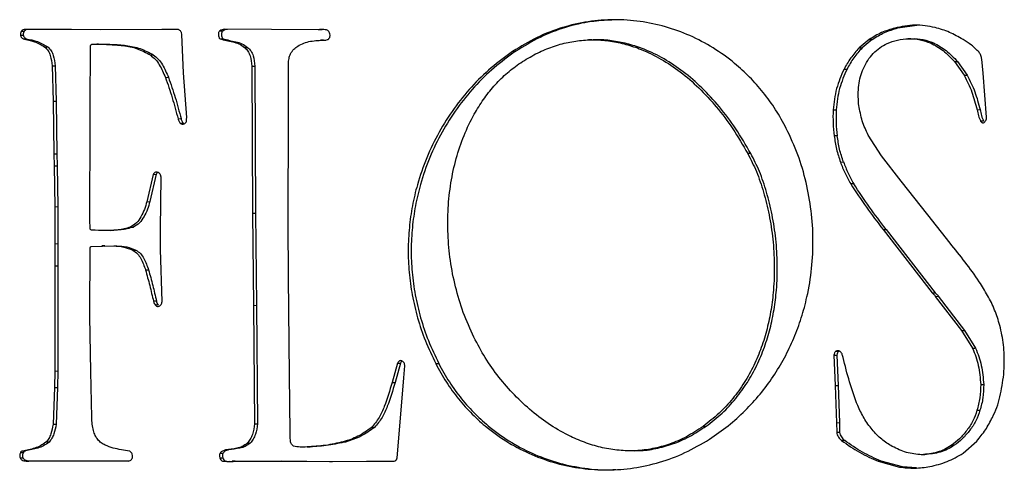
# Model space of a CAD drawing. Header units: millimetres. Extents: x 226 to 954, y 75 to 822.
# Tile 79 of 127: x 550.82 to 567.1, y 411.56 to 419.01. Entities that reach past the tile are written whole.
import ezdxf

# ---------------------------------------------------------------- set-up
doc = ezdxf.new("R2010")
doc.units = ezdxf.units.MM

msp = doc.modelspace()

# ---------------------------------------------------------------- linework, layer by layer
at = {"color": 7, "linetype": 'Continuous', "lineweight": 25}
for p, q in [((551.673, 418.845), (550.908, 418.848)), ((552.149, 418.842), (551.673, 418.845)), ((553.169, 418.845), (552.149, 418.842)), ((553.433, 418.848), (553.169, 418.845)), ((554.124, 418.824), (554.174, 418.826)), ((555.756, 418.843), (554.204, 418.851)), ((555.766, 418.843), (555.816, 418.845)), ((565.338, 418.872), (565.288, 418.87)), ((565.338, 418.872), (565.651, 418.918)), ((550.881, 418.75), (550.831, 418.748)), ((550.889, 418.813), (550.839, 418.811)), ((550.873, 418.691), (550.923, 418.692)), ((553.497, 418.764), (553.49, 418.795)), ((553.528, 418.132), (553.497, 418.764)), ((554.13, 418.691), (554.18, 418.692)), ((555.842, 418.671), (555.792, 418.669)), ((560.276, 418.676), (560.226, 418.674)), ((564.866, 418.681), (564.698, 418.542)), ((564.916, 418.682), (564.748, 418.544)), ((564.866, 418.681), (564.916, 418.682)), ((565.554, 418.695), (565.504, 418.693)), ((551.233, 418.557), (551.283, 418.558)), ((551.98, 417.626), (551.985, 418.53)), ((551.985, 418.53), (551.989, 418.583)), ((552.041, 418.607), (552.091, 418.608)), ((554.535, 418.549), (554.585, 418.551)), ((564.698, 418.542), (564.748, 418.544)), ((565.88, 418.625), (565.93, 418.627)), ((552.976, 418.426), (553.026, 418.428)), ((558.969, 418.485), (559.019, 418.487)), ((566.749, 418.125), (566.727, 418.354)), ((551.354, 418.245), (551.404, 418.247)), ((551.354, 418.245), (551.368, 417.661)), ((551.404, 418.247), (551.418, 417.662)), ((554.657, 418.24), (554.707, 418.242)), ((554.657, 418.24), (554.665, 415.81)), ((554.707, 418.242), (554.715, 415.812)), ((555.26, 417.459), (555.262, 418.279)), ((564.449, 418.191), (564.499, 418.193)), ((566.275, 418.316), (566.325, 418.318)), ((566.275, 418.316), (566.438, 418.091)), ((566.325, 418.318), (566.488, 418.092)), ((553.226, 418.056), (553.276, 418.058)), ((553.578, 417.393), (553.528, 418.132)), ((566.438, 418.091), (566.488, 418.092)), ((566.808, 417.396), (566.749, 418.125)), ((551.368, 417.661), (551.418, 417.662)), ((551.368, 417.661), (551.382, 416.793)), ((551.418, 417.662), (551.432, 416.795)), ((551.981, 417.304), (551.98, 417.626)), ((564.268, 417.519), (564.318, 417.521)), ((566.649, 417.521), (566.699, 417.523)), ((553.435, 417.372), (553.485, 417.374)), ((555.259, 415.648), (555.26, 417.459)), ((551.978, 415.708), (551.981, 417.304)), ((553.532, 417.293), (553.482, 417.291)), ((566.758, 417.331), (566.708, 417.33)), ((564.337, 417.089), (564.287, 417.088)), ((565.067, 416.758), (564.851, 417.101)), ((551.382, 416.793), (551.432, 416.795)), ((551.382, 416.793), (551.388, 416.594)), ((551.432, 416.795), (551.438, 416.596)), ((562.908, 416.798), (562.858, 416.797)), ((565.393, 416.34), (565.067, 416.758)), ((551.388, 416.594), (551.438, 416.596)), ((551.388, 416.594), (551.396, 415.918)), ((551.438, 416.596), (551.446, 415.92)), ((564.39, 416.657), (564.44, 416.658)), ((553.026, 416.452), (552.92, 416.001)), ((553.076, 416.454), (552.97, 416.003)), ((553.026, 416.452), (553.076, 416.454)), ((553.144, 415.554), (553.154, 416.406)), ((553.154, 416.406), (553.145, 416.445)), ((564.61, 416.297), (564.56, 416.295)), ((565.834, 415.784), (565.393, 416.34)), ((551.396, 415.918), (551.446, 415.92)), ((551.396, 415.918), (551.398, 415.307)), ((551.446, 415.92), (551.448, 415.309)), ((552.92, 416.001), (552.97, 416.003)), ((554.665, 415.81), (554.715, 415.812)), ((554.665, 415.81), (554.681, 414.288)), ((554.715, 415.812), (554.731, 414.29)), ((566.203, 415.318), (565.834, 415.784)), ((551.981, 415.554), (551.978, 415.708)), ((552.647, 415.58), (552.697, 415.581)), ((555.264, 414.749), (555.259, 415.648)), ((552.322, 415.527), (552.372, 415.529)), ((553.145, 415.213), (553.144, 415.554)), ((565.095, 415.542), (565.145, 415.544)), ((565.095, 415.542), (565.905, 414.497)), ((565.145, 415.544), (565.955, 414.498)), ((551.398, 415.307), (551.448, 415.309)), ((551.398, 415.307), (551.398, 414.94)), ((551.448, 415.309), (551.448, 414.942)), ((551.997, 415.26), (552.371, 415.27)), ((552.222, 415.275), (552.172, 415.273)), ((552.223, 415.267), (552.421, 415.272)), ((552.371, 415.27), (552.421, 415.272)), ((551.976, 414.154), (551.982, 415.231)), ((552.689, 415.2), (552.739, 415.202)), ((553.17, 414.351), (553.145, 415.213)), ((551.398, 414.94), (551.396, 413.203)), ((551.398, 414.94), (551.448, 414.942)), ((551.448, 414.942), (551.446, 413.205)), ((552.897, 414.874), (552.947, 414.876)), ((555.278, 413.138), (555.264, 414.749)), ((565.905, 414.497), (565.955, 414.498)), ((565.958, 414.436), (566.008, 414.438)), ((565.958, 414.436), (566.393, 413.874)), ((566.008, 414.438), (566.443, 413.876)), ((553.079, 414.357), (553.029, 414.356)), ((553.11, 414.295), (553.06, 414.293)), ((554.681, 414.288), (554.731, 414.29)), ((554.681, 414.288), (554.7, 412.33)), ((554.731, 414.29), (554.749, 412.332)), ((551.977, 414.104), (551.976, 414.154)), ((551.991, 413.195), (551.977, 414.104)), ((566.393, 413.874), (566.443, 413.876)), ((566.393, 413.874), (566.574, 413.579)), ((566.443, 413.876), (566.624, 413.581)), ((564.282, 413.465), (564.332, 413.467)), ((564.282, 413.465), (564.301, 412.965)), ((564.316, 413.531), (564.366, 413.533)), ((564.332, 413.467), (564.351, 412.966)), ((566.574, 413.579), (566.624, 413.581)), ((557.065, 413.333), (556.974, 413.014)), ((557.115, 413.335), (557.024, 413.016)), ((557.065, 413.333), (557.115, 413.335)), ((557.172, 413.092), (557.188, 413.289)), ((557.188, 413.289), (557.179, 413.328)), ((557.696, 413.328), (557.746, 413.33)), ((567.091, 413.148), (567.1, 413.302)), ((551.396, 413.203), (551.394, 412.93)), ((551.396, 413.203), (551.446, 413.205)), ((551.446, 413.205), (551.444, 412.932)), ((552.008, 412.438), (551.991, 413.195)), ((555.291, 412.191), (555.278, 413.138)), ((556.974, 413.014), (557.024, 413.016)), ((557.059, 411.764), (557.172, 413.092)), ((564.301, 412.965), (564.351, 412.966)), ((564.301, 412.965), (564.324, 412.35)), ((564.351, 412.966), (564.374, 412.352)), ((566.71, 412.98), (566.76, 412.982)), ((551.394, 412.93), (551.369, 412.323)), ((551.394, 412.93), (551.444, 412.932)), ((551.444, 412.932), (551.419, 412.324)), ((566.648, 412.555), (566.698, 412.556)), ((551.369, 412.323), (551.419, 412.324)), ((554.7, 412.33), (554.749, 412.332)), ((564.324, 412.35), (564.374, 412.352)), ((564.324, 412.35), (564.328, 412.191)), ((564.374, 412.352), (564.377, 412.193)), ((556.633, 412.27), (556.683, 412.272)), ((562.118, 412.289), (562.168, 412.291)), ((564.328, 412.191), (564.377, 412.193)), ((551.301, 412.028), (551.251, 412.026)), ((554.579, 412.011), (554.629, 412.013)), ((556.168, 412.034), (556.218, 412.036)), ((564.46, 412.056), (564.41, 412.055)), ((566.422, 411.845), (566.646, 412.047)), ((550.877, 411.852), (550.827, 411.85)), ((550.863, 411.882), (550.913, 411.884)), ((554.131, 411.846), (554.181, 411.847)), ((554.271, 411.903), (554.221, 411.901)), ((555.568, 411.95), (555.618, 411.952)), ((560.981, 411.887), (561.031, 411.888)), ((565.733, 411.821), (565.783, 411.823)), ((566.223, 411.975), (566.273, 411.977)), ((550.823, 411.769), (550.873, 411.771)), ((550.966, 411.717), (551.719, 411.72)), ((550.966, 411.717), (551.016, 411.719)), ((551.016, 411.719), (551.768, 411.721)), ((551.719, 411.72), (551.768, 411.721)), ((551.719, 411.72), (552.609, 411.717)), ((551.768, 411.721), (552.617, 411.719)), ((554.125, 411.769), (554.175, 411.771)), ((554.169, 411.717), (554.219, 411.719)), ((554.219, 411.719), (554.243, 411.717)), ((554.292, 411.712), (554.316, 411.71)), ((554.382, 411.713), (554.332, 411.712)), ((554.37, 411.712), (555.098, 411.717)), ((554.37, 411.712), (554.42, 411.713)), ((554.382, 411.712), (554.42, 411.713)), ((554.42, 411.713), (555.148, 411.719)), ((555.098, 411.717), (555.148, 411.719)), ((555.098, 411.717), (555.941, 411.709)), ((555.148, 411.719), (555.991, 411.711)), ((555.941, 411.709), (556.551, 411.714)), ((555.941, 411.709), (555.991, 411.711)), ((555.991, 411.711), (556.601, 411.716)), ((556.551, 411.714), (556.601, 411.716)), ((556.551, 411.714), (556.971, 411.712)), ((556.601, 411.716), (556.982, 411.714)), ((565.066, 411.713), (565.016, 411.712)), ((565.016, 411.712), (565.369, 411.616)), ((565.419, 411.618), (565.066, 411.713)), ((565.419, 411.618), (565.369, 411.616)), ((565.65, 411.603), (565.419, 411.618))]:
    msp.add_line(p, q, dxfattribs=at)
for points, knots in [([(563.495, 417.211), (563.438, 417.316), (563.324, 417.525), (563.118, 417.808), (562.891, 418.064), (562.616, 418.316), (562.287, 418.552), (561.902, 418.755), (561.496, 418.901), (561.076, 418.99), (560.648, 419.018), (560.216, 418.985), (559.787, 418.887), (559.365, 418.727), (559.102, 418.566), (558.969, 418.485)], [0, 0, 0, 0, 0.062326, 0.123957, 0.185191, 0.246261, 0.327687, 0.409377, 0.491482, 0.574091, 0.657289, 0.741197, 0.826026, 0.912123, 1, 1, 1, 1]), ([(560.609, 419.003), (560.495, 418.997), (560.236, 418.984), (559.837, 418.888), (559.415, 418.729), (559.152, 418.568), (559.019, 418.487)], [0, 0, 0, 0, 0.204195, 0.465041, 0.729783, 1, 1, 1, 1]), ([(550.908, 418.848), (550.895, 418.846), (550.876, 418.843), (550.855, 418.832), (550.845, 418.822), (550.841, 418.815), (550.839, 418.811)], [0, 0, 0, 0, 0.495841, 0.735841, 0.861773, 1, 1, 1, 1]), ([(550.958, 418.849), (550.945, 418.848), (550.926, 418.845), (550.905, 418.834), (550.895, 418.823), (550.891, 418.817), (550.889, 418.813)], [0, 0, 0, 0, 0.495812, 0.735818, 0.861782, 1, 1, 1, 1]), ([(553.49, 418.795), (553.487, 418.802), (553.481, 418.815), (553.467, 418.83), (553.451, 418.842), (553.439, 418.846), (553.433, 418.848)], [0, 0, 0, 0, 0.2500099, 0.4999914, 0.750009, 1, 1, 1, 1]), ([(554.124, 418.824), (554.12, 418.82), (554.112, 418.813), (554.104, 418.791), (554.102, 418.76), (554.106, 418.729), (554.117, 418.705), (554.125, 418.695), (554.13, 418.691)], [0, 0, 0, 0, 0.115198, 0.23029, 0.468558, 0.72928, 0.861037, 1, 1, 1, 1]), ([(554.204, 418.851), (554.19, 418.849), (554.162, 418.845), (554.137, 418.831), (554.124, 418.824)], [0, 0, 0, 0, 0.500004, 1, 1, 1, 1]), ([(554.174, 418.826), (554.17, 418.822), (554.162, 418.815), (554.154, 418.793), (554.152, 418.762), (554.156, 418.73), (554.167, 418.707), (554.175, 418.697), (554.18, 418.692)], [0, 0, 0, 0, 0.1152, 0.230289, 0.468546, 0.729282, 0.86105, 1, 1, 1, 1]), ([(554.174, 418.826), (554.187, 418.833), (554.212, 418.847), (554.24, 418.851), (554.254, 418.852)], [0, 0, 0, 0, 0.4999882, 1, 1, 1, 1]), ([(555.784, 418.845), (555.781, 418.845), (555.777, 418.845), (555.77, 418.843), (555.764, 418.843), (555.759, 418.843), (555.756, 418.843)], [0, 0, 0, 0, 0.319621, 0.487939, 0.661976, 1, 1, 1, 1]), ([(555.94, 418.793), (555.936, 418.801), (555.929, 418.815), (555.911, 418.831), (555.891, 418.84), (555.849, 418.848), (555.813, 418.846), (555.784, 418.845)], [0, 0, 0, 0, 0.136386, 0.2586281, 0.3783879, 0.501427, 1, 1, 1, 1]), ([(565.288, 418.87), (565.214, 418.848), (565.066, 418.806), (564.933, 418.722), (564.866, 418.681)], [0, 0, 0, 0, 0.499995, 1, 1, 1, 1]), ([(564.916, 418.682), (564.983, 418.724), (565.116, 418.807), (565.264, 418.85), (565.338, 418.872)], [0, 0, 0, 0, 0.500002, 1, 1, 1, 1]), ([(565.957, 418.88), (565.845, 418.9), (565.621, 418.941), (565.399, 418.894), (565.288, 418.87)], [0, 0, 0, 0, 0.4999999, 1, 1, 1, 1]), ([(566.417, 418.683), (566.343, 418.725), (566.195, 418.809), (566.036, 418.856), (565.957, 418.88)], [0, 0, 0, 0, 0.500001, 1, 1, 1, 1]), ([(550.839, 418.811), (550.836, 418.801), (550.829, 418.781), (550.831, 418.759), (550.831, 418.748)], [0, 0, 0, 0, 0.49999, 1, 1, 1, 1]), ([(550.831, 418.748), (550.833, 418.742), (550.837, 418.73), (550.846, 418.714), (550.858, 418.7), (550.868, 418.694), (550.873, 418.691)], [0, 0, 0, 0, 0.249988, 0.5, 0.750019, 1, 1, 1, 1]), ([(550.873, 418.691), (550.936, 418.679), (551.062, 418.657), (551.176, 418.59), (551.233, 418.557)], [0, 0, 0, 0, 0.503165, 1, 1, 1, 1]), ([(550.881, 418.75), (550.881, 418.761), (550.879, 418.783), (550.886, 418.803), (550.889, 418.813)], [0, 0, 0, 0, 0.500005, 1, 1, 1, 1]), ([(550.923, 418.692), (550.918, 418.696), (550.908, 418.702), (550.896, 418.715), (550.887, 418.732), (550.883, 418.744), (550.881, 418.75)], [0, 0, 0, 0, 0.25006, 0.500047, 0.750015, 1, 1, 1, 1]), ([(550.923, 418.692), (550.986, 418.681), (551.112, 418.658), (551.226, 418.592), (551.283, 418.558)], [0, 0, 0, 0, 0.50316, 1, 1, 1, 1]), ([(554.13, 418.691), (554.199, 418.674), (554.304, 418.649), (554.445, 418.618), (554.505, 418.572), (554.535, 418.549)], [0, 0, 0, 0, 0.501464, 0.750923, 1, 1, 1, 1]), ([(554.18, 418.692), (554.249, 418.676), (554.354, 418.651), (554.495, 418.62), (554.555, 418.574), (554.585, 418.551)], [0, 0, 0, 0, 0.501464, 0.750927, 1, 1, 1, 1]), ([(555.415, 418.573), (555.448, 418.591), (555.516, 418.627), (555.665, 418.664), (555.78, 418.668), (555.857, 418.67)], [0, 0, 0, 0, 0.244903, 0.492445, 1, 1, 1, 1]), ([(555.857, 418.67), (555.873, 418.672), (555.898, 418.674), (555.924, 418.688), (555.936, 418.701), (555.941, 418.71), (555.943, 418.714)], [0, 0, 0, 0, 0.49318, 0.732762, 0.859753, 1, 1, 1, 1]), ([(555.943, 418.714), (555.945, 418.721), (555.949, 418.733), (555.949, 418.76), (555.944, 418.78), (555.94, 418.793)], [0, 0, 0, 0, 0.247983, 0.502128, 1, 1, 1, 1]), ([(559.073, 418.277), (559.154, 418.329), (559.313, 418.431), (559.564, 418.544), (559.819, 418.624), (560.075, 418.669), (560.332, 418.681), (560.589, 418.66), (560.844, 418.606), (561.125, 418.512), (561.429, 418.364), (561.749, 418.15), (562.056, 417.884), (562.346, 417.568), (562.619, 417.206), (562.777, 416.935), (562.858, 416.797)], [0, 0, 0, 0, 0.062607, 0.123238, 0.182408, 0.240617, 0.298343, 0.356028, 0.414078, 0.472852, 0.552872, 0.635394, 0.720956, 0.810001, 0.902905, 1, 1, 1, 1]), ([(562.908, 416.798), (562.827, 416.937), (562.669, 417.207), (562.396, 417.57), (562.106, 417.886), (561.799, 418.151), (561.479, 418.366), (561.175, 418.514), (560.894, 418.608), (560.639, 418.66), (560.432, 418.682), (560.312, 418.674), (560.276, 418.672)], [0, 0, 0, 0, 0.1338222, 0.2618688, 0.3845963, 0.5025224, 0.6162607, 0.7265481, 0.8075562, 0.8875634, 0.9670686, 1, 1, 1, 1]), ([(565.163, 418.617), (565.219, 418.638), (565.335, 418.682), (565.52, 418.699), (565.705, 418.687), (565.823, 418.645), (565.88, 418.625)], [0, 0, 0, 0, 0.243715, 0.49938, 0.755276, 1, 1, 1, 1]), ([(565.554, 418.694), (565.559, 418.694), (565.627, 418.702), (565.756, 418.687), (565.873, 418.646), (565.93, 418.627)], [0, 0, 0, 0, 0.040983, 0.531188, 1, 1, 1, 1]), ([(566.682, 418.471), (566.641, 418.512), (566.559, 418.594), (566.464, 418.654), (566.417, 418.683)], [0, 0, 0, 0, 0.504128, 1, 1, 1, 1]), ([(551.233, 418.557), (551.252, 418.537), (551.291, 418.498), (551.336, 418.39), (551.347, 418.303), (551.354, 418.245)], [0, 0, 0, 0, 0.254379, 0.499677, 1, 1, 1, 1]), ([(551.283, 418.558), (551.302, 418.539), (551.341, 418.5), (551.386, 418.391), (551.397, 418.305), (551.404, 418.247)], [0, 0, 0, 0, 0.2543816, 0.499672, 1, 1, 1, 1]), ([(551.989, 418.583), (551.99, 418.586), (551.993, 418.591), (552, 418.598), (552.017, 418.604), (552.031, 418.605), (552.041, 418.607)], [0, 0, 0, 0, 0.131395, 0.25184, 0.495995, 1, 1, 1, 1]), ([(552.041, 418.607), (552.122, 418.605), (552.285, 418.601), (552.525, 418.585), (552.763, 418.542), (552.906, 418.464), (552.976, 418.426)], [0, 0, 0, 0, 0.25495, 0.50917, 0.757009, 1, 1, 1, 1]), ([(552.091, 418.608), (552.172, 418.607), (552.335, 418.603), (552.575, 418.587), (552.813, 418.543), (552.956, 418.466), (553.026, 418.428)], [0, 0, 0, 0, 0.254949, 0.509168, 0.757006, 1, 1, 1, 1]), ([(554.535, 418.549), (554.556, 418.53), (554.595, 418.493), (554.641, 418.385), (554.65, 418.298), (554.657, 418.24)], [0, 0, 0, 0, 0.2560155, 0.4992889, 1, 1, 1, 1]), ([(554.585, 418.551), (554.606, 418.532), (554.645, 418.495), (554.691, 418.387), (554.7, 418.3), (554.707, 418.242)], [0, 0, 0, 0, 0.256018, 0.499281, 1, 1, 1, 1]), ([(555.295, 418.447), (555.312, 418.473), (555.345, 418.524), (555.392, 418.557), (555.415, 418.573)], [0, 0, 0, 0, 0.516146, 1, 1, 1, 1]), ([(564.698, 418.542), (564.65, 418.489), (564.556, 418.382), (564.484, 418.255), (564.449, 418.191)], [0, 0, 0, 0, 0.50449, 1, 1, 1, 1]), ([(564.748, 418.544), (564.7, 418.491), (564.606, 418.384), (564.534, 418.256), (564.499, 418.193)], [0, 0, 0, 0, 0.504501, 1, 1, 1, 1]), ([(564.769, 418.202), (564.792, 418.248), (564.837, 418.339), (564.93, 418.454), (565.039, 418.551), (565.121, 418.595), (565.163, 418.617)], [0, 0, 0, 0, 0.2500014, 0.5000012, 0.7500048, 1, 1, 1, 1]), ([(565.88, 418.625), (565.951, 418.586), (566.096, 418.507), (566.215, 418.381), (566.275, 418.316)], [0, 0, 0, 0, 0.488073, 1, 1, 1, 1]), ([(565.93, 418.627), (566.001, 418.588), (566.146, 418.508), (566.265, 418.382), (566.325, 418.318)], [0, 0, 0, 0, 0.48807, 1, 1, 1, 1]), ([(552.976, 418.426), (553.005, 418.403), (553.062, 418.358), (553.149, 418.233), (553.195, 418.127), (553.226, 418.056)], [0, 0, 0, 0, 0.249298, 0.501684, 1, 1, 1, 1]), ([(553.026, 418.428), (553.055, 418.405), (553.112, 418.36), (553.199, 418.235), (553.245, 418.129), (553.276, 418.058)], [0, 0, 0, 0, 0.249297, 0.501681, 1, 1, 1, 1]), ([(555.262, 418.279), (555.263, 418.309), (555.266, 418.367), (555.285, 418.421), (555.295, 418.447)], [0, 0, 0, 0, 0.50947, 1, 1, 1, 1]), ([(558.969, 418.485), (558.848, 418.398), (558.607, 418.223), (558.284, 417.903), (557.994, 417.547), (557.746, 417.155), (557.541, 416.733), (557.398, 416.322), (557.306, 415.934), (557.255, 415.574), (557.236, 415.207), (557.251, 414.833), (557.303, 414.455), (557.393, 414.076), (557.521, 413.695), (557.637, 413.452), (557.696, 413.328)], [0, 0, 0, 0, 0.082782, 0.164991, 0.246654, 0.327807, 0.40854, 0.489041, 0.549477, 0.610176, 0.671408, 0.733516, 0.796916, 0.862091, 0.929588, 1, 1, 1, 1]), ([(559.019, 418.487), (558.898, 418.399), (558.657, 418.225), (558.334, 417.905), (558.044, 417.549), (557.796, 417.157), (557.591, 416.735), (557.448, 416.324), (557.356, 415.936), (557.305, 415.576), (557.286, 415.209), (557.301, 414.835), (557.353, 414.457), (557.443, 414.078), (557.571, 413.697), (557.687, 413.454), (557.746, 413.33)], [0, 0, 0, 0, 0.082781, 0.164991, 0.246654, 0.327807, 0.40854, 0.489041, 0.549478, 0.610176, 0.671408, 0.733516, 0.796916, 0.862092, 0.929588, 1, 1, 1, 1]), ([(566.727, 418.354), (566.724, 418.375), (566.718, 418.406), (566.703, 418.447), (566.689, 418.462), (566.682, 418.471)], [0, 0, 0, 0, 0.493795, 0.739901, 1, 1, 1, 1]), ([(558.329, 413.761), (558.267, 413.896), (558.145, 414.165), (558.018, 414.593), (557.933, 415.026), (557.893, 415.461), (557.896, 415.891), (557.941, 416.311), (558.029, 416.715), (558.157, 417.097), (558.313, 417.423), (558.482, 417.693), (558.657, 417.915), (558.853, 418.114), (558.999, 418.223), (559.073, 418.277)], [0, 0, 0, 0, 0.090051, 0.178558, 0.265722, 0.351625, 0.43627, 0.519627, 0.601682, 0.682488, 0.762225, 0.821558, 0.880731, 0.940072, 1, 1, 1, 1]), ([(564.449, 418.191), (564.403, 418.086), (564.31, 417.874), (564.282, 417.638), (564.268, 417.519)], [0, 0, 0, 0, 0.495518, 1, 1, 1, 1]), ([(564.499, 418.193), (564.453, 418.088), (564.36, 417.876), (564.332, 417.64), (564.318, 417.521)], [0, 0, 0, 0, 0.495524, 1, 1, 1, 1]), ([(564.688, 417.62), (564.685, 417.722), (564.68, 417.874), (564.715, 418.07), (564.751, 418.159), (564.769, 418.202)], [0, 0, 0, 0, 0.510062, 0.75907, 1, 1, 1, 1]), ([(553.226, 418.056), (553.265, 417.944), (553.343, 417.72), (553.405, 417.488), (553.435, 417.372)], [0, 0, 0, 0, 0.497744, 1, 1, 1, 1]), ([(553.276, 418.058), (553.315, 417.946), (553.393, 417.721), (553.455, 417.49), (553.485, 417.374)], [0, 0, 0, 0, 0.497741, 1, 1, 1, 1]), ([(566.438, 418.091), (566.483, 418), (566.572, 417.819), (566.623, 417.62), (566.649, 417.521)], [0, 0, 0, 0, 0.5021988, 1, 1, 1, 1]), ([(566.488, 418.092), (566.533, 418.002), (566.622, 417.821), (566.673, 417.622), (566.699, 417.523)], [0, 0, 0, 0, 0.502198, 1, 1, 1, 1]), ([(564.268, 417.519), (564.267, 417.446), (564.264, 417.302), (564.279, 417.159), (564.287, 417.088)], [0, 0, 0, 0, 0.504198, 1, 1, 1, 1]), ([(564.318, 417.521), (564.317, 417.448), (564.314, 417.304), (564.329, 417.16), (564.337, 417.089)], [0, 0, 0, 0, 0.504198, 1, 1, 1, 1]), ([(564.695, 417.593), (564.696, 417.594), (564.696, 417.595), (564.695, 417.598), (564.693, 417.603), (564.689, 417.606), (564.686, 417.61), (564.685, 417.613), (564.685, 417.614), (564.686, 417.617), (564.687, 417.619), (564.688, 417.62)], [0, 0, 0, 0, 0.07475, 0.143178, 0.273373, 0.53407, 0.701201, 0.748873, 0.796404, 0.849917, 1, 1, 1, 1]), ([(564.851, 417.101), (564.814, 417.178), (564.741, 417.333), (564.711, 417.506), (564.695, 417.593)], [0, 0, 0, 0, 0.498089, 1, 1, 1, 1]), ([(566.649, 417.521), (566.656, 417.488), (566.67, 417.422), (566.695, 417.36), (566.708, 417.33)], [0, 0, 0, 0, 0.504698, 1, 1, 1, 1]), ([(566.699, 417.523), (566.706, 417.49), (566.72, 417.424), (566.745, 417.362), (566.758, 417.331)], [0, 0, 0, 0, 0.504701, 1, 1, 1, 1]), ([(553.435, 417.372), (553.44, 417.356), (553.446, 417.332), (553.461, 417.308), (553.472, 417.296), (553.478, 417.293), (553.482, 417.291)], [0, 0, 0, 0, 0.497589, 0.748058, 0.872172, 1, 1, 1, 1]), ([(553.485, 417.374), (553.49, 417.358), (553.496, 417.334), (553.511, 417.31), (553.522, 417.298), (553.528, 417.295), (553.532, 417.293)], [0, 0, 0, 0, 0.497595, 0.748008, 0.872187, 1, 1, 1, 1]), ([(553.555, 417.299), (553.56, 417.305), (553.57, 417.317), (553.578, 417.35), (553.578, 417.376), (553.578, 417.393)], [0, 0, 0, 0, 0.247419, 0.484584, 1, 1, 1, 1]), ([(566.756, 417.305), (566.763, 417.31), (566.778, 417.32), (566.794, 417.342), (566.805, 417.368), (566.807, 417.387), (566.808, 417.396)], [0, 0, 0, 0, 0.250005, 0.499999, 0.750013, 1, 1, 1, 1]), ([(553.482, 417.291), (553.488, 417.288), (553.5, 417.284), (553.519, 417.283), (553.538, 417.288), (553.549, 417.295), (553.555, 417.299)], [0, 0, 0, 0, 0.250007, 0.499996, 0.749994, 1, 1, 1, 1]), ([(562.223, 412.076), (562.328, 412.149), (562.534, 412.29), (562.814, 412.542), (563.063, 412.815), (563.281, 413.108), (563.467, 413.418), (563.623, 413.743), (563.747, 414.08), (563.851, 414.465), (563.922, 414.898), (563.945, 415.376), (563.914, 415.854), (563.829, 416.324), (563.695, 416.783), (563.562, 417.068), (563.495, 417.211)], [0, 0, 0, 0, 0.071138, 0.139713, 0.206155, 0.270855, 0.33416, 0.39637, 0.45774, 0.518487, 0.598798, 0.678679, 0.758433, 0.838353, 0.918749, 1, 1, 1, 1]), ([(566.708, 417.33), (566.711, 417.326), (566.717, 417.318), (566.729, 417.31), (566.742, 417.305), (566.751, 417.305), (566.756, 417.305)], [0, 0, 0, 0, 0.250013, 0.49999, 0.749975, 1, 1, 1, 1]), ([(564.287, 417.088), (564.298, 417.014), (564.32, 416.866), (564.366, 416.726), (564.39, 416.657)], [0, 0, 0, 0, 0.5000007, 1, 1, 1, 1]), ([(564.44, 416.658), (564.416, 416.728), (564.37, 416.868), (564.348, 417.016), (564.337, 417.089)], [0, 0, 0, 0, 0.499996, 1, 1, 1, 1]), ([(562.858, 416.797), (562.907, 416.699), (563.01, 416.495), (563.124, 416.154), (563.216, 415.78), (563.277, 415.38), (563.302, 414.963), (563.29, 414.573), (563.246, 414.218), (563.181, 413.901), (563.086, 413.591), (562.961, 413.292), (562.804, 413.007), (562.611, 412.741), (562.384, 412.495), (562.208, 412.359), (562.118, 412.289)], [0, 0, 0, 0, 0.066476, 0.138527, 0.215116, 0.295168, 0.377682, 0.46182, 0.525644, 0.589937, 0.654727, 0.720213, 0.786786, 0.855045, 0.925789, 1, 1, 1, 1]), ([(562.168, 412.291), (562.258, 412.36), (562.434, 412.496), (562.661, 412.743), (562.854, 413.009), (563.011, 413.294), (563.136, 413.593), (563.231, 413.903), (563.296, 414.22), (563.34, 414.575), (563.352, 414.965), (563.327, 415.382), (563.266, 415.782), (563.174, 416.155), (563.06, 416.497), (562.957, 416.701), (562.908, 416.798)], [0, 0, 0, 0, 0.074211, 0.144955, 0.213214, 0.279787, 0.345273, 0.410062, 0.474355, 0.53818, 0.622317, 0.704831, 0.784884, 0.861472, 0.933524, 1, 1, 1, 1]), ([(564.39, 416.657), (564.414, 416.594), (564.463, 416.469), (564.527, 416.353), (564.56, 416.295)], [0, 0, 0, 0, 0.497111, 1, 1, 1, 1]), ([(564.44, 416.658), (564.464, 416.596), (564.513, 416.471), (564.577, 416.355), (564.61, 416.297)], [0, 0, 0, 0, 0.497115, 1, 1, 1, 1]), ([(553.088, 416.492), (553.082, 416.492), (553.069, 416.492), (553.051, 416.484), (553.036, 416.471), (553.029, 416.459), (553.026, 416.452)], [0, 0, 0, 0, 0.249968, 0.499984, 0.750001, 1, 1, 1, 1]), ([(553.076, 416.454), (553.079, 416.46), (553.085, 416.472), (553.094, 416.479), (553.099, 416.483)], [0, 0, 0, 0, 0.559244, 1, 1, 1, 1]), ([(553.145, 416.445), (553.142, 416.451), (553.136, 416.463), (553.116, 416.48), (553.1, 416.487), (553.088, 416.492)], [0, 0, 0, 0, 0.254762, 0.503953, 1, 1, 1, 1]), ([(564.56, 416.295), (564.645, 416.165), (564.815, 415.907), (565.002, 415.664), (565.095, 415.542)], [0, 0, 0, 0, 0.500001, 1, 1, 1, 1]), ([(565.145, 415.544), (565.052, 415.666), (564.865, 415.908), (564.695, 416.167), (564.61, 416.297)], [0, 0, 0, 0, 0.499999, 1, 1, 1, 1]), ([(552.92, 416.001), (552.907, 415.959), (552.881, 415.872), (552.826, 415.752), (552.751, 415.643), (552.682, 415.601), (552.647, 415.58)], [0, 0, 0, 0, 0.248791, 0.50195, 0.750685, 1, 1, 1, 1]), ([(552.97, 416.003), (552.957, 415.96), (552.931, 415.874), (552.876, 415.754), (552.801, 415.645), (552.732, 415.603), (552.697, 415.581)], [0, 0, 0, 0, 0.24879, 0.501952, 0.750688, 1, 1, 1, 1]), ([(552.647, 415.58), (552.579, 415.562), (552.442, 415.527), (552.228, 415.524), (552.084, 415.528), (552.012, 415.53)], [0, 0, 0, 0, 0.324884, 0.660233, 1, 1, 1, 1]), ([(552.697, 415.581), (552.629, 415.563), (552.522, 415.534), (552.413, 415.532), (552.372, 415.532)], [0, 0, 0, 0, 0.632244, 1, 1, 1, 1]), ([(552.012, 415.53), (552.005, 415.532), (551.996, 415.534), (551.986, 415.542), (551.982, 415.548), (551.982, 415.552), (551.981, 415.554)], [0, 0, 0, 0, 0.4966804, 0.7488327, 0.8717638, 1, 1, 1, 1]), ([(551.982, 415.231), (551.982, 415.234), (551.982, 415.241), (551.984, 415.248), (551.987, 415.253), (551.99, 415.256), (551.993, 415.259), (551.995, 415.259), (551.997, 415.26)], [0, 0, 0, 0, 0.268104, 0.518411, 0.637247, 0.754144, 0.873175, 1, 1, 1, 1]), ([(552.371, 415.27), (552.426, 415.267), (552.535, 415.261), (552.638, 415.22), (552.689, 415.2)], [0, 0, 0, 0, 0.510987, 1, 1, 1, 1]), ([(552.421, 415.272), (552.476, 415.269), (552.585, 415.262), (552.688, 415.222), (552.739, 415.202)], [0, 0, 0, 0, 0.5109846, 1, 1, 1, 1]), ([(567.027, 413.957), (567, 414.043), (566.946, 414.215), (566.827, 414.454), (566.665, 414.72), (566.453, 415.006), (566.287, 415.214), (566.203, 415.318)], [0, 0, 0, 0, 0.163632, 0.327348, 0.492998, 0.745494, 1, 1, 1, 1]), ([(552.689, 415.2), (552.715, 415.182), (552.767, 415.147), (552.84, 415.035), (552.875, 414.939), (552.897, 414.874)], [0, 0, 0, 0, 0.249331, 0.498348, 1, 1, 1, 1]), ([(552.739, 415.202), (552.765, 415.184), (552.817, 415.149), (552.89, 415.036), (552.925, 414.94), (552.947, 414.876)], [0, 0, 0, 0, 0.249328, 0.498346, 1, 1, 1, 1]), ([(552.897, 414.874), (552.921, 414.789), (552.968, 414.617), (553.009, 414.443), (553.029, 414.356)], [0, 0, 0, 0, 0.498223, 1, 1, 1, 1]), ([(552.947, 414.876), (552.971, 414.791), (553.018, 414.619), (553.059, 414.445), (553.079, 414.357)], [0, 0, 0, 0, 0.498221, 1, 1, 1, 1]), ([(565.905, 414.497), (565.915, 414.487), (565.93, 414.473), (565.948, 414.457), (565.955, 414.446), (565.957, 414.439), (565.958, 414.436)], [0, 0, 0, 0, 0.5190969, 0.7601188, 0.8775439, 1, 1, 1, 1]), ([(565.955, 414.498), (565.965, 414.489), (565.98, 414.475), (565.998, 414.459), (566.005, 414.448), (566.007, 414.441), (566.008, 414.438)], [0, 0, 0, 0, 0.519119, 0.760125, 0.877538, 1, 1, 1, 1]), ([(553.029, 414.356), (553.032, 414.344), (553.039, 414.321), (553.053, 414.302), (553.06, 414.293)], [0, 0, 0, 0, 0.500005, 1, 1, 1, 1]), ([(553.06, 414.293), (553.065, 414.289), (553.073, 414.28), (553.089, 414.273), (553.106, 414.271), (553.118, 414.273), (553.123, 414.275)], [0, 0, 0, 0, 0.249997, 0.500007, 0.749982, 1, 1, 1, 1]), ([(553.11, 414.295), (553.103, 414.304), (553.089, 414.322), (553.082, 414.346), (553.079, 414.357)], [0, 0, 0, 0, 0.500029, 1, 1, 1, 1]), ([(553.123, 414.275), (553.129, 414.279), (553.142, 414.286), (553.157, 414.304), (553.167, 414.326), (553.169, 414.343), (553.17, 414.351)], [0, 0, 0, 0, 0.249994, 0.49999, 0.750002, 1, 1, 1, 1]), ([(567.1, 413.302), (567.099, 413.414), (567.097, 413.635), (567.05, 413.85), (567.027, 413.957)], [0, 0, 0, 0, 0.505971, 1, 1, 1, 1]), ([(562.118, 412.289), (562.027, 412.229), (561.851, 412.113), (561.569, 411.992), (561.288, 411.915), (561.007, 411.881), (560.729, 411.887), (560.455, 411.931), (560.187, 412.009), (559.898, 412.129), (559.594, 412.302), (559.283, 412.534), (558.997, 412.801), (558.739, 413.098), (558.512, 413.416), (558.389, 413.647), (558.329, 413.761)], [0, 0, 0, 0, 0.070497, 0.137627, 0.202349, 0.265491, 0.327725, 0.38955, 0.451303, 0.513163, 0.595855, 0.678634, 0.761071, 0.842568, 0.922441, 1, 1, 1, 1]), ([(564.316, 413.531), (564.311, 413.528), (564.301, 413.521), (564.288, 413.498), (564.284, 413.478), (564.282, 413.465)], [0, 0, 0, 0, 0.2442139, 0.4892605, 1, 1, 1, 1]), ([(564.379, 413.529), (564.377, 413.53), (564.373, 413.534), (564.363, 413.538), (564.343, 413.539), (564.327, 413.534), (564.316, 413.531)], [0, 0, 0, 0, 0.121089, 0.238673, 0.479912, 1, 1, 1, 1]), ([(564.366, 413.533), (564.361, 413.53), (564.351, 413.523), (564.338, 413.5), (564.334, 413.48), (564.332, 413.467)], [0, 0, 0, 0, 0.244219, 0.489255, 1, 1, 1, 1]), ([(564.433, 413.43), (564.428, 413.449), (564.421, 413.477), (564.405, 413.507), (564.392, 413.521), (564.384, 413.526), (564.379, 413.529)], [0, 0, 0, 0, 0.4902911, 0.7377279, 0.8646854, 1, 1, 1, 1]), ([(566.574, 413.579), (566.594, 413.534), (566.634, 413.443), (566.685, 413.242), (566.7, 413.086), (566.71, 412.98)], [0, 0, 0, 0, 0.243189, 0.489575, 1, 1, 1, 1]), ([(566.624, 413.581), (566.644, 413.535), (566.684, 413.445), (566.735, 413.244), (566.75, 413.087), (566.76, 412.982)], [0, 0, 0, 0, 0.243188, 0.489572, 1, 1, 1, 1]), ([(557.114, 413.375), (557.109, 413.374), (557.098, 413.373), (557.084, 413.363), (557.073, 413.35), (557.067, 413.339), (557.065, 413.333)], [0, 0, 0, 0, 0.24127, 0.484153, 0.737706, 1, 1, 1, 1]), ([(557.179, 413.328), (557.176, 413.334), (557.168, 413.347), (557.152, 413.362), (557.134, 413.372), (557.12, 413.374), (557.114, 413.375)], [0, 0, 0, 0, 0.249995, 0.499992, 0.749964, 1, 1, 1, 1]), ([(557.139, 413.368), (557.138, 413.367), (557.132, 413.363), (557.123, 413.351), (557.117, 413.341), (557.115, 413.335)], [0, 0, 0, 0, 0.1336428, 0.5596181, 1, 1, 1, 1]), ([(557.696, 413.328), (557.753, 413.225), (557.866, 413.018), (558.071, 412.739), (558.297, 412.487), (558.572, 412.24), (558.901, 412.01), (559.286, 411.813), (559.692, 411.671), (560.113, 411.587), (560.542, 411.56), (560.974, 411.593), (561.403, 411.689), (561.826, 411.843), (562.09, 411.998), (562.223, 412.076)], [0, 0, 0, 0, 0.06193, 0.123155, 0.184022, 0.244799, 0.325992, 0.407657, 0.48994, 0.572899, 0.656554, 0.740937, 0.826144, 0.912379, 1, 1, 1, 1]), ([(557.746, 413.33), (557.803, 413.226), (557.916, 413.02), (558.121, 412.741), (558.347, 412.489), (558.622, 412.242), (558.951, 412.011), (559.336, 411.815), (559.742, 411.672), (560.163, 411.591), (560.477, 411.561), (560.648, 411.576), (560.676, 411.578)], [0, 0, 0, 0, 0.091975, 0.182903, 0.2733, 0.363562, 0.484147, 0.605431, 0.727634, 0.850842, 0.975081, 1, 1, 1, 1]), ([(564.675, 412.632), (564.628, 412.762), (564.534, 413.022), (564.467, 413.294), (564.433, 413.43)], [0, 0, 0, 0, 0.4981117, 1, 1, 1, 1]), ([(566.904, 412.438), (566.93, 412.492), (566.981, 412.601), (567.047, 412.839), (567.073, 413.024), (567.091, 413.148)], [0, 0, 0, 0, 0.24874, 0.496643, 1, 1, 1, 1]), ([(556.974, 413.014), (556.935, 412.881), (556.876, 412.682), (556.766, 412.425), (556.678, 412.322), (556.633, 412.27)], [0, 0, 0, 0, 0.494848, 0.7427515, 1, 1, 1, 1]), ([(557.024, 413.016), (556.985, 412.883), (556.926, 412.684), (556.816, 412.426), (556.728, 412.324), (556.683, 412.272)], [0, 0, 0, 0, 0.4948495, 0.74275, 1, 1, 1, 1]), ([(566.71, 412.98), (566.708, 412.906), (566.705, 412.761), (566.667, 412.622), (566.648, 412.555)], [0, 0, 0, 0, 0.509998, 1, 1, 1, 1]), ([(566.76, 412.982), (566.758, 412.908), (566.755, 412.762), (566.717, 412.624), (566.698, 412.556)], [0, 0, 0, 0, 0.5099925, 1, 1, 1, 1]), ([(565.247, 411.959), (565.187, 411.995), (565.066, 412.069), (564.911, 412.233), (564.776, 412.42), (564.708, 412.562), (564.675, 412.632)], [0, 0, 0, 0, 0.242157, 0.494699, 0.750558, 1, 1, 1, 1]), ([(566.648, 412.555), (566.628, 412.495), (566.587, 412.374), (566.482, 412.219), (566.362, 412.082), (566.269, 412.01), (566.223, 411.975)], [0, 0, 0, 0, 0.246824, 0.50023, 0.754603, 1, 1, 1, 1]), ([(566.698, 412.556), (566.678, 412.497), (566.637, 412.376), (566.532, 412.221), (566.412, 412.084), (566.319, 412.012), (566.273, 411.977)], [0, 0, 0, 0, 0.246823, 0.500234, 0.754605, 1, 1, 1, 1]), ([(551.369, 412.323), (551.359, 412.269), (551.343, 412.188), (551.3, 412.087), (551.267, 412.047), (551.251, 412.026)], [0, 0, 0, 0, 0.498424, 0.746773, 1, 1, 1, 1]), ([(551.419, 412.324), (551.409, 412.27), (551.393, 412.189), (551.35, 412.089), (551.317, 412.048), (551.301, 412.028)], [0, 0, 0, 0, 0.498422, 0.746764, 1, 1, 1, 1]), ([(552.038, 412.22), (552.03, 412.255), (552.012, 412.326), (552.01, 412.4), (552.008, 412.438)], [0, 0, 0, 0, 0.491872, 1, 1, 1, 1]), ([(554.7, 412.33), (554.692, 412.271), (554.68, 412.182), (554.631, 412.076), (554.597, 412.033), (554.579, 412.011)], [0, 0, 0, 0, 0.503203, 0.750121, 1, 1, 1, 1]), ([(554.749, 412.332), (554.742, 412.272), (554.73, 412.184), (554.681, 412.078), (554.647, 412.034), (554.629, 412.013)], [0, 0, 0, 0, 0.503196, 0.750126, 1, 1, 1, 1]), ([(566.646, 412.047), (566.695, 412.107), (566.793, 412.227), (566.867, 412.367), (566.904, 412.438)], [0, 0, 0, 0, 0.499996, 1, 1, 1, 1]), ([(552.229, 411.979), (552.206, 411.99), (552.161, 412.013), (552.105, 412.07), (552.061, 412.139), (552.046, 412.193), (552.038, 412.22)], [0, 0, 0, 0, 0.250002, 0.499998, 0.749997, 1, 1, 1, 1]), ([(555.345, 411.964), (555.337, 411.969), (555.321, 411.98), (555.304, 412.005), (555.296, 412.033), (555.291, 412.096), (555.291, 412.148), (555.291, 412.191)], [0, 0, 0, 0, 0.134888, 0.251649, 0.365601, 0.484826, 1, 1, 1, 1]), ([(556.633, 412.27), (556.56, 412.217), (556.415, 412.113), (556.25, 412.06), (556.168, 412.034)], [0, 0, 0, 0, 0.503542, 1, 1, 1, 1]), ([(556.683, 412.272), (556.61, 412.219), (556.465, 412.115), (556.3, 412.062), (556.218, 412.036)], [0, 0, 0, 0, 0.503536, 1, 1, 1, 1]), ([(561.031, 411.89), (561.039, 411.89), (561.141, 411.887), (561.338, 411.919), (561.619, 411.993), (561.901, 412.115), (562.077, 412.231), (562.168, 412.291)], [0, 0, 0, 0, 0.020675, 0.253587, 0.492329, 0.739954, 1, 1, 1, 1]), ([(564.328, 412.191), (564.33, 412.177), (564.336, 412.149), (564.362, 412.099), (564.391, 412.073), (564.41, 412.055)], [0, 0, 0, 0, 0.254135, 0.50259, 1, 1, 1, 1]), ([(564.377, 412.193), (564.38, 412.178), (564.386, 412.15), (564.412, 412.101), (564.441, 412.074), (564.46, 412.056)], [0, 0, 0, 0, 0.254152, 0.502589, 1, 1, 1, 1]), ([(551.251, 412.026), (551.222, 412.006), (551.163, 411.965), (551.032, 411.915), (550.931, 411.895), (550.863, 411.882)], [0, 0, 0, 0, 0.249506, 0.497898, 1, 1, 1, 1]), ([(551.301, 412.028), (551.272, 412.007), (551.213, 411.966), (551.082, 411.917), (550.981, 411.897), (550.913, 411.884)], [0, 0, 0, 0, 0.2495009, 0.4978991, 1, 1, 1, 1]), ([(552.636, 411.877), (552.59, 411.886), (552.498, 411.905), (552.359, 411.925), (552.272, 411.961), (552.229, 411.979)], [0, 0, 0, 0, 0.335793, 0.670597, 1, 1, 1, 1]), ([(554.579, 412.011), (554.553, 411.991), (554.501, 411.952), (554.377, 411.919), (554.284, 411.908), (554.221, 411.901)], [0, 0, 0, 0, 0.25028, 0.495203, 1, 1, 1, 1]), ([(554.629, 412.013), (554.603, 411.993), (554.55, 411.954), (554.427, 411.921), (554.334, 411.91), (554.271, 411.903)], [0, 0, 0, 0, 0.250287, 0.495207, 1, 1, 1, 1]), ([(556.168, 412.034), (556.07, 412.012), (555.872, 411.967), (555.67, 411.956), (555.568, 411.95)], [0, 0, 0, 0, 0.493456, 1, 1, 1, 1]), ([(556.218, 412.036), (556.12, 412.014), (555.922, 411.968), (555.72, 411.957), (555.618, 411.952)], [0, 0, 0, 0, 0.493455, 1, 1, 1, 1]), ([(564.41, 412.055), (564.507, 411.986), (564.699, 411.85), (564.911, 411.758), (565.016, 411.712)], [0, 0, 0, 0, 0.5000013, 1, 1, 1, 1]), ([(565.066, 411.713), (564.961, 411.76), (564.749, 411.852), (564.557, 411.988), (564.46, 412.056)], [0, 0, 0, 0, 0.499999, 1, 1, 1, 1]), ([(550.827, 411.85), (550.824, 411.844), (550.819, 411.831), (550.816, 411.81), (550.817, 411.789), (550.821, 411.776), (550.823, 411.769)], [0, 0, 0, 0, 0.250017, 0.500018, 0.750018, 1, 1, 1, 1]), ([(550.863, 411.882), (550.855, 411.879), (550.844, 411.876), (550.833, 411.865), (550.828, 411.857), (550.827, 411.853), (550.827, 411.85)], [0, 0, 0, 0, 0.497474, 0.738981, 0.863971, 1, 1, 1, 1]), ([(550.873, 411.771), (550.871, 411.778), (550.867, 411.791), (550.866, 411.812), (550.869, 411.833), (550.874, 411.846), (550.877, 411.852)], [0, 0, 0, 0, 0.250017, 0.500021, 0.75003, 1, 1, 1, 1]), ([(550.913, 411.884), (550.905, 411.881), (550.894, 411.877), (550.883, 411.867), (550.878, 411.859), (550.877, 411.855), (550.877, 411.852)], [0, 0, 0, 0, 0.497434, 0.73902, 0.8639, 1, 1, 1, 1]), ([(552.677, 411.83), (552.675, 411.835), (552.672, 411.846), (552.662, 411.859), (552.65, 411.87), (552.64, 411.875), (552.636, 411.877)], [0, 0, 0, 0, 0.249962, 0.499993, 0.749986, 1, 1, 1, 1]), ([(552.673, 411.753), (552.675, 411.756), (552.679, 411.761), (552.682, 411.773), (552.684, 411.797), (552.68, 411.816), (552.677, 411.83)], [0, 0, 0, 0, 0.119077, 0.238287, 0.489058, 1, 1, 1, 1]), ([(554.131, 411.846), (554.128, 411.84), (554.122, 411.829), (554.118, 411.802), (554.122, 411.783), (554.125, 411.769)], [0, 0, 0, 0, 0.246021, 0.4897, 1, 1, 1, 1]), ([(554.221, 411.901), (554.205, 411.895), (554.18, 411.887), (554.148, 411.869), (554.137, 411.854), (554.131, 411.846)], [0, 0, 0, 0, 0.4982768, 0.7438, 1, 1, 1, 1]), ([(554.181, 411.847), (554.178, 411.842), (554.172, 411.831), (554.168, 411.804), (554.172, 411.785), (554.175, 411.771)], [0, 0, 0, 0, 0.246021, 0.4897, 1, 1, 1, 1]), ([(554.271, 411.903), (554.255, 411.897), (554.23, 411.889), (554.198, 411.871), (554.187, 411.855), (554.181, 411.847)], [0, 0, 0, 0, 0.498254, 0.743785, 1, 1, 1, 1]), ([(555.568, 411.95), (555.53, 411.948), (555.455, 411.942), (555.382, 411.957), (555.345, 411.964)], [0, 0, 0, 0, 0.50468, 1, 1, 1, 1]), ([(565.733, 411.821), (565.648, 411.829), (565.479, 411.844), (565.324, 411.921), (565.247, 411.959)], [0, 0, 0, 0, 0.506758, 1, 1, 1, 1]), ([(566.223, 411.975), (566.186, 411.951), (566.112, 411.904), (565.948, 411.843), (565.819, 411.83), (565.733, 411.821)], [0, 0, 0, 0, 0.247162, 0.49507, 1, 1, 1, 1]), ([(566.273, 411.977), (566.236, 411.953), (566.162, 411.906), (565.998, 411.844), (565.869, 411.831), (565.783, 411.823)], [0, 0, 0, 0, 0.247167, 0.495074, 1, 1, 1, 1]), ([(565.868, 411.624), (565.965, 411.648), (566.157, 411.696), (566.334, 411.795), (566.422, 411.845)], [0, 0, 0, 0, 0.502956, 1, 1, 1, 1]), ([(550.823, 411.769), (550.827, 411.763), (550.834, 411.75), (550.855, 411.731), (550.9, 411.715), (550.939, 411.716), (550.966, 411.717)], [0, 0, 0, 0, 0.131284, 0.251534, 0.490331, 1, 1, 1, 1]), ([(550.873, 411.771), (550.877, 411.764), (550.884, 411.751), (550.905, 411.732), (550.95, 411.717), (550.989, 411.718), (551.016, 411.719)], [0, 0, 0, 0, 0.131266, 0.251528, 0.490338, 1, 1, 1, 1]), ([(552.609, 411.717), (552.621, 411.719), (552.639, 411.722), (552.662, 411.734), (552.67, 411.747), (552.673, 411.753)], [0, 0, 0, 0, 0.485491, 0.72709, 1, 1, 1, 1]), ([(554.125, 411.769), (554.13, 411.758), (554.138, 411.741), (554.154, 411.723), (554.164, 411.719), (554.169, 411.717)], [0, 0, 0, 0, 0.520055, 0.766448, 1, 1, 1, 1]), ([(554.169, 411.717), (554.202, 411.713), (554.269, 411.706), (554.336, 411.71), (554.37, 411.712)], [0, 0, 0, 0, 0.496993, 1, 1, 1, 1]), ([(554.175, 411.771), (554.18, 411.76), (554.188, 411.743), (554.204, 411.725), (554.214, 411.721), (554.219, 411.719)], [0, 0, 0, 0, 0.520075, 0.766461, 1, 1, 1, 1]), ([(556.971, 411.712), (556.989, 411.713), (557.011, 411.714), (557.035, 411.727), (557.045, 411.736), (557.054, 411.749), (557.057, 411.759), (557.059, 411.764)], [0, 0, 0, 0, 0.497005, 0.616589, 0.735775, 0.860579, 1, 1, 1, 1]), ([(565.369, 411.616), (565.452, 411.607), (565.619, 411.59), (565.785, 411.613), (565.868, 411.624)], [0, 0, 0, 0, 0.500004, 1, 1, 1, 1])]:
    msp.add_open_spline(points, degree=3, knots=knots, dxfattribs=at)

doc.saveas('drawing.dxf')
